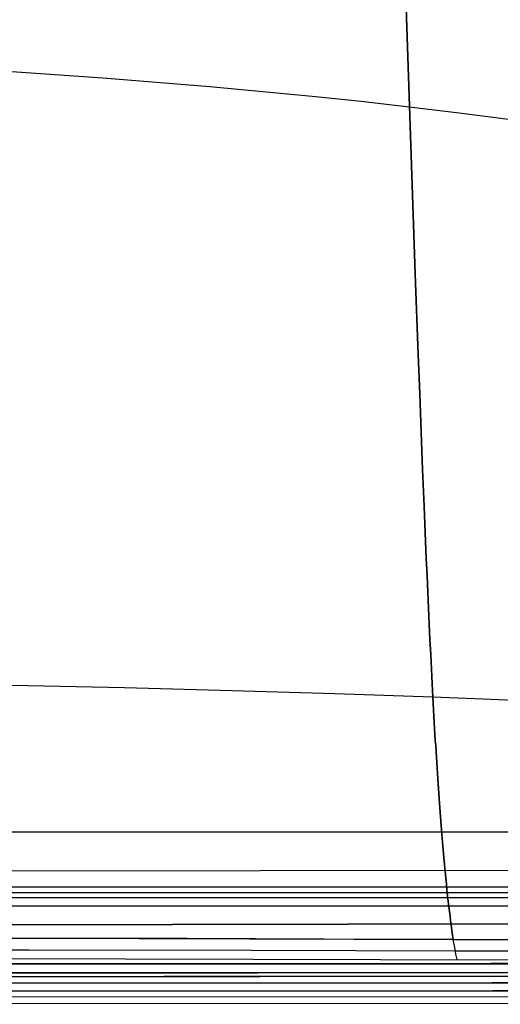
# Model space of a CAD drawing. Header units: millimetres. Extents: x -273 to 273, y -240 to 302.
# Tile 149 of 256: x 137 to 164, y -235 to -180. Entities that reach past the tile are written whole.
import ezdxf

# ---------------------------------------------------------------- set-up
doc = ezdxf.new("R2010")
doc.units = ezdxf.units.MM
doc.header["$MEASUREMENT"] = 0
doc.layers.add('IGES level 1', color=7, linetype='Continuous', true_color=0x3e413d)
doc.layers.add('IGES level 2', color=7, linetype='Continuous', true_color=0x008000)

msp = doc.modelspace()

# ---------------------------------------------------------------- linework, layer by layer
at = {"layer": 'IGES level 1'}
for p, q in [((130.562, -225.549, 417.283), (195.735, -225.494, 421.48)), ((195.735, -225.494, 421.48), (130.562, -225.549, 417.283)), ((132.021, -227.694, 416.514), (197.919, -227.637, 420.801)), ((0, -228.9, 393.489), (199.094, -228.9, 393.489)), ((196.962, -228.549, 418.609), (131.381, -228.609, 414.364)), ((131.381, -228.609, 414.364), (196.962, -228.549, 418.609)), ((192.659, -229.147, 375.785), (128.509, -229.204, 371.686)), ((128.509, -229.204, 371.686), (192.659, -229.147, 375.785)), ((192.74, -229.609, 374.727), (128.563, -229.666, 370.626)), ((128.563, -229.666, 370.626), (192.74, -229.609, 374.727)), ((192.773, -230.605, 374.311), (128.585, -230.702, 370.209)), ((128.585, -230.702, 370.209), (192.773, -230.605, 374.311)), ((163.003, -232.849, 425.215), (81.543, -232.902, 421.282)), ((81.543, -232.902, 421.281), (163.003, -232.849, 425.215)), ((128.594, -232.894, 370.207), (192.789, -232.837, 374.252)), ((244.293, -232.761, 431.766), (163.003, -232.849, 425.215)), ((163.003, -232.849, 425.215), (244.293, -232.761, 431.766)), ((163.031, -233.922, 424.793), (81.558, -233.976, 420.861)), ((81.558, -233.976, 420.861), (163.031, -233.922, 424.793)), ((144.821, -233.583, 371.072), (96.576, -233.638, 368.8)), ((133.434, -233.598, 370.454), (182.501, -233.526, 373.48)), ((183.983, -233.535, 373.586), (144.821, -233.583, 371.072)), ((244.336, -233.833, 431.343), (163.031, -233.922, 424.793)), ((163.031, -233.922, 424.793), (244.336, -233.833, 431.343)), ((163.099, -234.378, 423.739), (81.592, -234.433, 419.803)), ((81.592, -234.433, 419.803), (163.099, -234.378, 423.739)), ((244.437, -234.287, 430.294), (163.099, -234.378, 423.739)), ((163.099, -234.378, 423.739), (244.438, -234.287, 430.294)), ((88.357, -234.767, 369.028), (176.613, -234.673, 373.557)), ((88.357, -234.767, 369.028), (176.613, -234.673, 373.557)), ((183.846, -235.057, 375.09), (96.52, -235.124, 370.32)), ((184.029, -235.057, 375.098), (135.515, -235.099, 372.086))]:
    msp.add_line(p, q, dxfattribs=at)
at = {"layer": 'IGES level 2', "color": 31, "true_color": 0xfabe47}
for p, q in [((157.803, -165.406, 478.442), (158.781, -194.458, 478.265)), ((158.781, -194.458, 478.265), (157.803, -165.406, 478.442)), ((141.399, -183.567, 476.635), (135.176, -183.138, 476.262)), ((147.353, -184.048, 477.1), (141.399, -183.567, 476.635)), ((153.038, -184.585, 477.679), (147.353, -184.048, 477.1)), ((155.778, -184.874, 478.018), (153.038, -184.585, 477.679)), ((158.45, -185.179, 478.394), (155.778, -184.874, 478.018)), ((161.218, -185.513, 478.811), (158.45, -185.179, 478.394)), ((163.968, -185.879, 479.312), (161.218, -185.513, 478.811)), ((158.781, -194.458, 478.265), (158.945, -198.948, 478.077)), ((158.945, -198.948, 478.077), (158.781, -194.458, 478.265)), ((158.945, -198.948, 478.077), (159.027, -201.134, 477.93)), ((159.027, -201.134, 477.93), (158.945, -198.948, 478.077)), ((159.027, -201.134, 477.93), (159.109, -203.275, 477.741)), ((159.109, -203.275, 477.741), (159.027, -201.134, 477.93)), ((159.109, -203.275, 477.741), (159.191, -205.363, 477.502)), ((159.191, -205.363, 477.502), (159.109, -203.275, 477.741)), ((159.191, -205.363, 477.502), (159.272, -207.393, 477.207)), ((159.272, -207.393, 477.207), (159.191, -205.363, 477.502)), ((159.272, -207.393, 477.207), (159.313, -208.384, 477.037)), ((159.313, -208.384, 477.037), (159.272, -207.393, 477.207)), ((159.313, -208.384, 477.037), (159.354, -209.359, 476.851)), ((159.354, -209.359, 476.851), (159.313, -208.384, 477.037)), ((159.354, -209.359, 476.851), (159.395, -210.317, 476.648)), ((159.395, -210.317, 476.648), (159.354, -209.359, 476.851)), ((159.395, -210.317, 476.648), (159.435, -211.256, 476.427)), ((159.435, -211.256, 476.427), (159.395, -210.317, 476.648)), ((159.435, -211.256, 476.427), (159.476, -212.176, 476.187)), ((159.476, -212.176, 476.187), (159.435, -211.256, 476.427)), ((159.476, -212.176, 476.187), (159.517, -213.077, 475.928)), ((159.517, -213.077, 475.928), (159.476, -212.176, 476.187)), ((159.517, -213.077, 475.928), (159.557, -213.958, 475.649)), ((159.557, -213.958, 475.649), (159.517, -213.077, 475.928)), ((159.557, -213.958, 475.649), (159.598, -214.817, 475.35)), ((159.598, -214.817, 475.35), (159.557, -213.958, 475.649)), ((159.598, -214.817, 475.35), (159.639, -215.655, 475.028)), ((159.639, -215.655, 475.028), (159.598, -214.817, 475.35)), ((159.639, -215.655, 475.028), (159.679, -216.47, 474.685)), ((159.679, -216.47, 474.685), (159.639, -215.655, 475.028)), ((159.679, -216.47, 474.685), (159.7, -216.869, 474.504)), ((159.7, -216.869, 474.504), (159.679, -216.47, 474.685)), ((159.7, -216.869, 474.504), (159.72, -217.262, 474.318)), ((159.72, -217.262, 474.318), (159.7, -216.869, 474.504)), ((142.602, -217.517, 472.194), (136.341, -217.38, 471.83)), ((148.594, -217.67, 472.651), (142.602, -217.517, 472.194)), ((159.72, -217.262, 474.318), (159.74, -217.649, 474.125)), ((159.74, -217.649, 474.125), (159.72, -217.262, 474.318)), ((154.314, -217.841, 473.222), (148.594, -217.67, 472.651)), ((159.761, -218.03, 473.927), (154.314, -217.841, 473.222)), ((159.74, -217.649, 474.125), (159.761, -218.03, 473.927)), ((159.761, -218.03, 473.927), (159.74, -217.649, 474.125)), ((159.761, -218.03, 473.927), (159.78, -218.388, 473.731)), ((162.534, -218.135, 474.336), (159.761, -218.03, 473.927)), ((159.78, -218.388, 473.731), (159.761, -218.03, 473.927)), ((159.78, -218.388, 473.731), (159.799, -218.741, 473.53)), ((159.799, -218.741, 473.53), (159.78, -218.388, 473.731)), ((165.293, -218.251, 474.828), (162.534, -218.135, 474.336)), ((159.799, -218.741, 473.53), (159.819, -219.089, 473.324)), ((159.819, -219.089, 473.324), (159.799, -218.741, 473.53)), ((159.819, -219.089, 473.324), (159.838, -219.431, 473.111)), ((159.838, -219.431, 473.111), (159.819, -219.089, 473.324)), ((159.838, -219.431, 473.111), (159.858, -219.767, 472.894)), ((159.858, -219.767, 472.894), (159.838, -219.431, 473.111)), ((159.858, -219.767, 472.894), (159.877, -220.098, 472.671)), ((159.877, -220.098, 472.671), (159.858, -219.767, 472.894)), ((159.877, -220.098, 472.671), (159.896, -220.424, 472.443)), ((159.896, -220.424, 472.443), (159.877, -220.098, 472.671)), ((159.896, -220.424, 472.443), (159.916, -220.744, 472.209)), ((159.916, -220.744, 472.209), (159.896, -220.424, 472.443)), ((159.916, -220.744, 472.209), (159.935, -221.059, 471.97)), ((159.935, -221.059, 471.97), (159.916, -220.744, 472.209)), ((159.935, -221.059, 471.97), (159.954, -221.369, 471.726)), ((159.954, -221.369, 471.726), (159.935, -221.059, 471.97)), ((159.954, -221.369, 471.726), (159.974, -221.673, 471.477)), ((159.974, -221.673, 471.477), (159.954, -221.369, 471.726)), ((159.974, -221.673, 471.477), (159.993, -221.973, 471.223)), ((159.993, -221.973, 471.223), (159.974, -221.673, 471.477)), ((159.993, -221.973, 471.223), (160.012, -222.267, 470.964)), ((160.012, -222.267, 470.964), (159.993, -221.973, 471.223)), ((160.012, -222.267, 470.964), (160.031, -222.556, 470.699)), ((160.031, -222.556, 470.699), (160.012, -222.267, 470.964)), ((160.031, -222.556, 470.699), (160.05, -222.84, 470.43)), ((160.05, -222.84, 470.43), (160.031, -222.556, 470.699)), ((160.05, -222.84, 470.43), (160.07, -223.12, 470.156)), ((160.07, -223.12, 470.156), (160.05, -222.84, 470.43)), ((160.07, -223.12, 470.156), (160.108, -223.663, 469.594)), ((160.108, -223.663, 469.594), (160.07, -223.12, 470.156)), ((160.108, -223.663, 469.594), (160.146, -224.187, 469.013)), ((160.146, -224.187, 469.013), (160.108, -223.663, 469.594)), ((160.146, -224.187, 469.013), (160.183, -224.693, 468.414)), ((160.183, -224.693, 468.414), (160.146, -224.187, 469.013)), ((160.183, -224.693, 468.414), (160.221, -225.179, 467.797)), ((160.221, -225.179, 467.797), (160.183, -224.693, 468.414)), ((160.221, -225.179, 467.797), (160.258, -225.647, 467.162)), ((160.258, -225.647, 467.162), (160.221, -225.179, 467.797)), ((160.258, -225.647, 467.162), (160.295, -226.097, 466.51)), ((160.295, -226.097, 466.51), (160.258, -225.647, 467.162)), ((160.295, -226.097, 466.51), (160.332, -226.53, 465.841)), ((160.332, -226.53, 465.841), (160.295, -226.097, 466.51)), ((160.332, -226.53, 465.841), (160.369, -226.945, 465.157)), ((160.369, -226.945, 465.157), (160.332, -226.53, 465.841)), ((160.369, -226.945, 465.157), (160.405, -227.343, 464.456)), ((160.405, -227.343, 464.456), (160.369, -226.945, 465.157)), ((160.405, -227.343, 464.456), (160.441, -227.725, 463.74)), ((160.441, -227.725, 463.74), (160.405, -227.343, 464.456)), ((160.441, -227.725, 463.74), (160.476, -228.091, 463.009)), ((160.476, -228.091, 463.009), (160.441, -227.725, 463.74)), ((160.476, -228.091, 463.009), (160.511, -228.44, 462.264)), ((160.511, -228.44, 462.264), (160.476, -228.091, 463.009)), ((160.511, -228.44, 462.264), (160.546, -228.774, 461.504)), ((160.546, -228.774, 461.504), (160.511, -228.44, 462.264)), ((160.546, -228.774, 461.504), (160.581, -229.093, 460.731)), ((160.581, -229.093, 460.731), (160.546, -228.774, 461.504)), ((160.581, -229.093, 460.731), (160.615, -229.397, 459.944)), ((160.615, -229.397, 459.944), (160.581, -229.093, 460.731)), ((160.615, -229.397, 459.944), (160.648, -229.687, 459.144)), ((160.648, -229.687, 459.144), (160.615, -229.397, 459.944)), ((160.648, -229.687, 459.144), (160.681, -229.962, 458.333)), ((160.681, -229.962, 458.333), (160.648, -229.687, 459.144)), ((160.681, -229.962, 458.333), (160.714, -230.224, 457.509)), ((160.714, -230.224, 457.509), (160.681, -229.962, 458.333)), ((160.714, -230.224, 457.509), (160.746, -230.472, 456.673)), ((160.746, -230.472, 456.673), (160.714, -230.224, 457.509)), ((160.746, -230.472, 456.673), (160.777, -230.707, 455.826)), ((160.777, -230.707, 455.826), (160.746, -230.472, 456.673)), ((160.777, -230.707, 455.826), (160.839, -231.14, 454.101)), ((160.839, -231.14, 454.101), (160.777, -230.707, 455.826)), ((160.839, -231.14, 454.101), (160.898, -231.525, 452.336)), ((160.898, -231.525, 452.336), (160.839, -231.14, 454.101)), ((109.321, -231.393, 449.203), (137.211, -231.443, 450.27)), ((146.077, -231.468, 450.838), (129.514, -231.425, 449.898)), ((137.211, -231.443, 450.27), (149.576, -231.479, 451.118)), ((153.704, -231.494, 451.501), (146.077, -231.468, 450.838)), ((149.576, -231.479, 451.118), (155.367, -231.501, 451.674)), ((160.898, -231.525, 452.336), (153.704, -231.494, 451.501)), ((155.367, -231.501, 451.674), (160.898, -231.525, 452.336)), ((164.857, -231.544, 452.888), (160.898, -231.525, 452.336)), ((160.973, -231.963, 449.945), (160.898, -231.525, 452.336)), ((160.898, -231.525, 452.336), (164.857, -231.544, 452.888)), ((137.3, -232.106, 446.72), (109.393, -232.072, 445.638)), ((149.674, -232.13, 447.547), (137.3, -232.106, 446.72)), ((155.471, -232.145, 448.078), (149.674, -232.13, 447.547)), ((161.01, -232.161, 448.704), (155.471, -232.145, 448.078)), ((161.043, -232.329, 447.542), (160.973, -231.963, 449.945)), ((166.291, -232.18, 449.439), (161.01, -232.161, 448.704)), ((161.108, -232.623, 445.129), (161.043, -232.329, 447.542)), ((119.458, -232.526, 442.798), (163.94, -232.646, 445.313)), ((119.458, -232.531, 442.798), (163.94, -232.646, 445.313)), ((119.519, -233.362, 432.83), (164.024, -233.353, 435.333)), ((164.528, -233.377, 425.324), (119.886, -233.412, 422.816)), ((164.528, -233.377, 425.324), (119.886, -233.412, 422.816))]:
    msp.add_line(p, q, dxfattribs=at)

doc.saveas('drawing.dxf')
